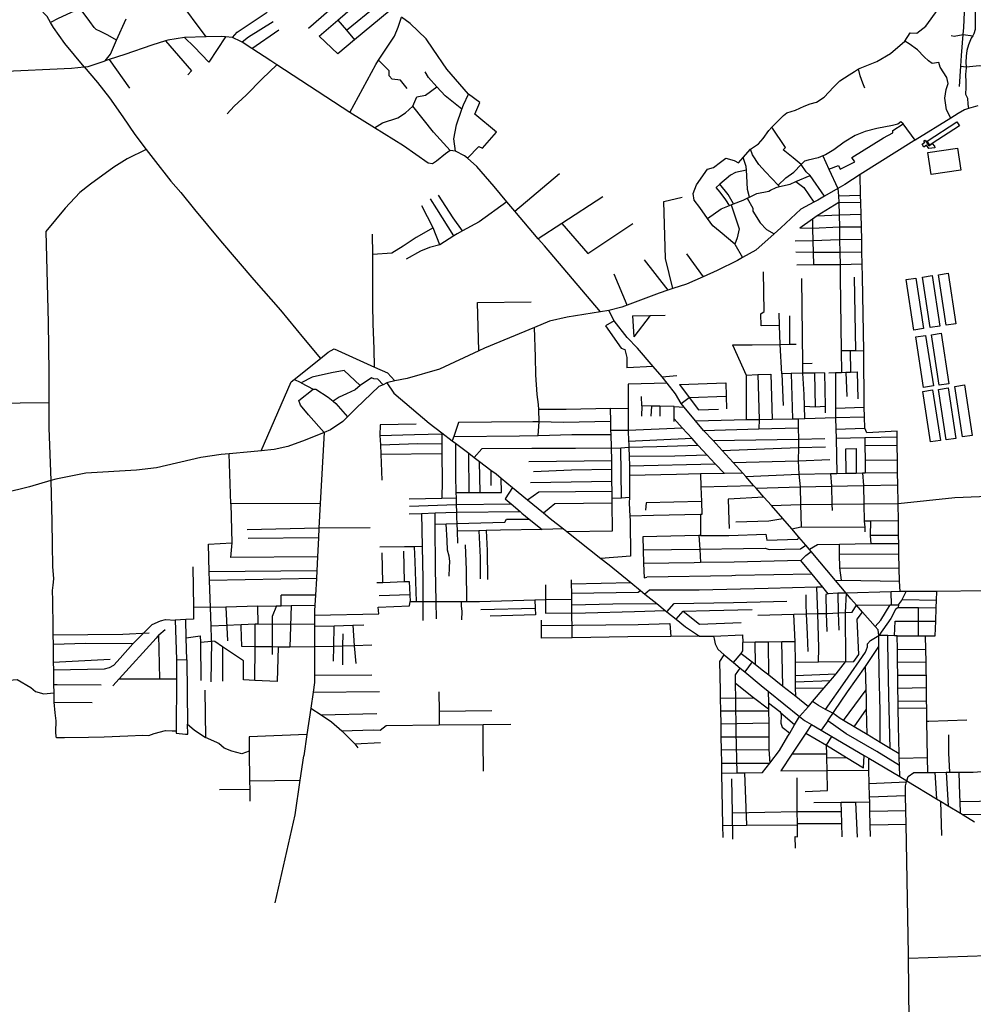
# Model space of a CAD drawing. Header units: millimetres. Extents: x 664923 to 767831, y 3118803 to 3207600.
# Tile 75 of 256: x 721449 to 723810, y 3140458 to 3142895. Entities that reach past the tile are written whole.
import ezdxf

# ---------------------------------------------------------------- set-up
doc = ezdxf.new("R2010")
doc.units = ezdxf.units.MM
for name, color, linetype in [('buildings', 5, 'Continuous'), ('roads_2', 2, 'Continuous'), ('roads_3', 3, 'Continuous')]:
    doc.layers.add(name, color=color, linetype=linetype)

msp = doc.modelspace()

# ---------------------------------------------------------------- linework, layer by layer
at = {"layer": 'buildings'}
for points in [[(723695.42, 3142594.57), (723769.2, 3142642.37), (723775.61, 3142632.58), (723708.37, 3142589.03), (723701.82, 3142584.78), (723695.42, 3142594.57)], [(723690.64, 3142597.36), (723699.69, 3142583.42), (723701.82, 3142584.78), (723708.37, 3142589.03), (723714.08, 3142582.48), (723714.38, 3142578.61), (723699.66, 3142576.74), (723694.18, 3142584.52), (723687.51, 3142580.08), (723682.85, 3142586.9), (723690.07, 3142591.85), (723687.65, 3142595.44), (723690.64, 3142597.36)], [(723697.49, 3142566.3), (723770.69, 3142577.06), (723778.76, 3142522.7), (723705.55, 3142511.95), (723697.49, 3142566.3)], [(723643.53, 3142251.88), (723667.6, 3142255.54), (723686.79, 3142130.57), (723662.71, 3142126.89), (723643.53, 3142251.88)], [(723683.7, 3142258.34), (723707.77, 3142262), (723726.97, 3142137.01), (723702.89, 3142133.35), (723683.7, 3142258.34)], [(723723.69, 3142263.98), (723747.76, 3142267.64), (723766.95, 3142142.66), (723742.87, 3142139), (723723.69, 3142263.98)], [(723667.69, 3142109.89), (723691.77, 3142113.55), (723710.96, 3141988.58), (723686.89, 3141984.92), (723667.69, 3142109.89)], [(723706.04, 3142115.51), (723730.12, 3142119.17), (723749.3, 3141994.18), (723725.23, 3141990.52), (723706.04, 3142115.51)], [(723723.64, 3141980.14), (723747.71, 3141983.81), (723766.9, 3141858.82), (723742.82, 3141855.16), (723723.64, 3141980.14)], [(723763.8, 3141987.59), (723787.87, 3141991.27), (723807.07, 3141866.28), (723782.99, 3141862.62), (723763.8, 3141987.59)], [(723684.97, 3141975.07), (723709.04, 3141978.73), (723728.24, 3141853.74), (723704.17, 3141850.08), (723684.97, 3141975.07)]]:
    msp.add_lwpolyline(points, close=True, dxfattribs=at)
at = {"layer": 'roads_2'}
for points in [[(721397.32, 3142767.06), (721577.32, 3142775.62), (721608.96, 3142778.93), (721618.58, 3142779.93), (721660.78, 3142793.25), (721673.59, 3142810.39), (721688.89, 3142844.64), (721712.68, 3142897.91)], [(722886.91, 3142172), (722748.06, 3142335.3), (722733.06, 3142352.99), (722675.23, 3142421.1), (722655.11, 3142444.81), (722623.39, 3142482.19), (722580.56, 3142531.88), (722557.72, 3142552.34), (722550.51, 3142558.8), (722527.77, 3142570.07), (722514.57, 3142571.24), (722503.57, 3142563.36), (722480.59, 3142544.97), (722471.17, 3142538.95), (722460.6, 3142540.15), (722399.56, 3142582.79), (722327.68, 3142627.63), (722266.78, 3142665.63), (722085.53, 3142783.49), (722070.48, 3142793.28), (722023.93, 3142823.88), (721999.72, 3142839.79), (721996.76, 3142841.73), (721975.69, 3142851.02), (721958.73, 3142853.01), (721949.07, 3142854.15), (721911.19, 3142853.02), (721857.24, 3142851.41), (721816, 3142844.79), (721810.03, 3142842.95), (721776.27, 3142832.54), (721709.16, 3142809.69), (721670.97, 3142796.71), (721660.78, 3142793.25)], [(723821.11, 3142682.37), (723798.25, 3142675.19), (723787.91, 3142671.93), (723772.47, 3142662.92), (723753.96, 3142651.53), (723665.85, 3142597.32), (723662.85, 3142595.48), (723530.1, 3142511.88), (723491.57, 3142487.63), (723474.15, 3142477.39), (723441.82, 3142458.41), (723424.96, 3142448.5), (723415.1, 3142443.3), (723383.2, 3142426.47), (723333.69, 3142380.31), (723316.61, 3142365.24), (723271.21, 3142325.19), (723238.57, 3142306.4), (723225.7, 3142299), (723175.79, 3142274.36), (723141.11, 3142259.09), (723099.48, 3142240.77), (723066.25, 3142229.77), (723053.38, 3142225.51), (723032.27, 3142218.53), (722952.64, 3142188.31), (722940.1, 3142183.56), (722907.95, 3142175.32), (722886.91, 3142172), (722804.2, 3142158.92), (722760.59, 3142148.84), (722723.19, 3142133.22), (722600.03, 3142081.79), (722585.98, 3142075.33), (722488.18, 3142030.38), (722408.15, 3142007.44), (722377.96, 3142001.08), (722360.89, 3141997.5), (722358.23, 3141996.25), (722348.59, 3141991.73), (722338.63, 3141987.06), (722282.32, 3141933.61), (722260.84, 3141912.18), (722249.07, 3141900.43), (722218.28, 3141879.82), (722202.52, 3141873.46), (722155.63, 3141854.56), (722113.14, 3141838.54), (722079.01, 3141831.16), (722046.87, 3141828.09), (722021.22, 3141825.65), (721967.34, 3141820.65), (721948.15, 3141818.87), (721897.56, 3141811.37), (721787.67, 3141786.2), (721738.61, 3141779.88), (721612.51, 3141772.5), (721538.44, 3141757.63), (721526.57, 3141754.18), (721473.35, 3141738.69), (721342.28, 3141706.56)], [(724046.18, 3141496.11), (723969.14, 3141484.95), (723837.33, 3141481.25), (723719.29, 3141479.91), (723643.91, 3141479.96), (723629.08, 3141479.96)], [(723651.46, 3140417.71), (723649.36, 3140571.61), (723649.23, 3140581.23), (723643.35, 3140903.45), (723642.71, 3140937.87), (723642.04, 3140974.67), (723641.6, 3140998.55), (723644.59, 3141008.18), (723645.47, 3141011.02), (723648.82, 3141021.81), (723662.58, 3141031.6), (723696.96, 3141031.81), (723714.26, 3141031.91), (723742.26, 3141032.08), (723751.84, 3141032.14), (723775, 3141032.28), (723809.74, 3141032.49), (723903.17, 3141039.43)]]:
    msp.add_lwpolyline(points, dxfattribs=at)
at = {"layer": 'roads_3'}
for points in [[(721608.96, 3142778.93), (721585.01, 3142807.67), (721560.68, 3142836.79), (721533.18, 3142876), (721525.73, 3142888.67), (721516.95, 3142903.59), (721496.16, 3142924.74), (721483.44, 3142946.05), (721520, 3142967.03), (721560.73, 3142992.31), (721603.6, 3143017.19), (721637.18, 3143038.53), (721657.09, 3143018.62), (721689.71, 3143046.28), (721731.9, 3143083.84), (721762.82, 3143111.46), (721790.06, 3143079.21)], [(723775.36, 3142729.73), (723779.05, 3142780.25), (723780.99, 3142806.92), (723785.03, 3142858.89), (723786.38, 3142876.22), (723788.75, 3142932.96), (723791.48, 3142970.54), (723793.45, 3143005.69), (723793.9, 3143013.97), (723779.41, 3143021.03)], [(722164.32, 3142874.91), (722233.61, 3142934.71), (722213.72, 3142957.84)], [(721911.19, 3142853.02), (721840.64, 3142947.87)], [(722363.54, 3142916.35), (722278.39, 3142845.89), (722236.65, 3142811.35), (722190.24, 3142854.43), (722236.95, 3142894.35), (722273.36, 3142925.48), (722303.65, 3142947.73)], [(722257.91, 3142869.84), (722333.5, 3142930.3)], [(721688.89, 3142844.64), (721667.49, 3142857), (721649.29, 3142866.52), (721638.68, 3142871.41), (721633.19, 3142876.38), (721622.7, 3142890.82), (721599.27, 3142922.95), (721575.14, 3142912.34), (721544.17, 3142898.31), (721525.73, 3142888.67)], [(721975.69, 3142851.02), (721987.34, 3142864.86), (722061.45, 3142914.27)], [(723228.19, 3142540.69), (723240.42, 3142554.67), (723258.17, 3142574.95), (723277.8, 3142587.84), (723289.72, 3142600.97), (723303.95, 3142621.02), (723311.29, 3142629.43), (723340.15, 3142658.62), (723348.54, 3142665.04), (723369.72, 3142671.09), (723391.24, 3142681.18), (723405.93, 3142687.31), (723421.67, 3142691.44), (723440.49, 3142703.91), (723463.85, 3142728.37), (723479.38, 3142743.8), (723502.41, 3142758.97), (723516.05, 3142766.89), (723525.65, 3142773.94), (723546.59, 3142782.41), (723571.14, 3142792.15), (723605.24, 3142811.49), (723640.21, 3142842.67), (723653.89, 3142862.62), (723670.24, 3142862.37), (723692.01, 3142879.32), (723722.75, 3142921.86)], [(723814.56, 3142919.12), (723814.66, 3142870.91), (723811.42, 3142860.56), (723808.26, 3142855.73), (723804.32, 3142849.72), (723797.94, 3142833.26), (723793.54, 3142819.46), (723792.19, 3142804.9), (723791.67, 3142789.56), (723792.36, 3142778.87), (723792.53, 3142776.26), (723790.41, 3142759.48), (723790.97, 3142741.13), (723791.43, 3142727.82), (723790.52, 3142710.85), (723795.18, 3142701.25), (723796.67, 3142686.35), (723798.25, 3142675.19)], [(722076.29, 3142890.54), (722015.56, 3142852.07), (721999.72, 3142839.79)], [(722236.95, 3142894.35), (722257.91, 3142869.84), (722278.39, 3142845.89)], [(722266.78, 3142665.63), (722330.78, 3142784.39), (722337.77, 3142795.12), (722376.77, 3142854.88), (722386.4, 3142876.75), (722394.62, 3142901.91)], [(722557.72, 3142552.34), (722585.75, 3142581.63), (722595.16, 3142577.57), (722629.31, 3142616.75), (722575.72, 3142661.74), (722588.64, 3142690.49), (722560.07, 3142711.13), (722506.37, 3142772.67), (722472.57, 3142822.87), (722455.67, 3142847.78), (722416.02, 3142885.77), (722394.62, 3142901.91)], [(722023.93, 3142823.88), (722090.27, 3142870.02)], [(723754.92, 3142856.05), (723762.45, 3142854.98), (723785.03, 3142858.89), (723808.26, 3142855.73)], [(721810.03, 3142842.95), (721874.36, 3142768.47), (721865.22, 3142758.71)], [(721958.73, 3142853.01), (721917.32, 3142790.01), (721881.48, 3142828.51), (721857.24, 3142851.41)], [(723753.96, 3142651.53), (723743.8, 3142672.38), (723739.38, 3142701.55), (723742.84, 3142722.81), (723747.64, 3142737.42), (723744.51, 3142752.5), (723728.21, 3142777.61), (723724.54, 3142789.45), (723708.15, 3142787.32), (723698.71, 3142793.59), (723688.58, 3142803.49), (723672.03, 3142820.53), (723650.85, 3142835.46), (723640.21, 3142842.67)], [(721670.97, 3142796.71), (721721.36, 3142726.07)], [(722408.31, 3142725.25), (722391.56, 3142746.04), (722371.45, 3142747.95), (722363.84, 3142756.09), (722364.16, 3142769.21), (722337.77, 3142795.12)], [(721608.96, 3142778.93), (721641.99, 3142740.06), (721671.59, 3142702.15), (721704.76, 3142655.02), (721734.03, 3142611.62), (721762.52, 3142574.15), (721779.33, 3142552.04), (721823.31, 3142495.4), (721848.03, 3142467.97), (721881.97, 3142425.5), (721946.31, 3142347.68), (722028.76, 3142250.99), (722094.44, 3142176.33), (722151.62, 3142107.18), (722193.72, 3142056.75)], [(722085.53, 3142783.49), (722049.2, 3142748.67), (722009.5, 3142708.96), (721979.81, 3142681.31), (721962.5, 3142662.35)], [(722543.97, 3142674.33), (722502.73, 3142706.78), (722482.01, 3142729.56), (722461.14, 3142752.5), (722453.12, 3142766.61)], [(723541.16, 3142726.21), (723536.47, 3142738.43), (723529.64, 3142756.26), (723525.65, 3142773.94)], [(723779.05, 3142780.25), (723792.36, 3142778.87), (723824.86, 3142782.33), (723858.42, 3142777.71), (723870.83, 3142776.14), (723889.91, 3142768.22)], [(722422.62, 3142681.01), (722431.94, 3142704.3), (722453.93, 3142708.7), (722482.01, 3142729.56)], [(722527.77, 3142570.07), (722523.79, 3142600.61), (722530.64, 3142635.44), (722543.97, 3142674.33), (722547.55, 3142684.79), (722560.07, 3142711.13)], [(722327.68, 3142627.63), (722347.66, 3142640.5), (722385.58, 3142652.35), (722404.57, 3142664.69), (722422.62, 3142681.01)], [(722514.57, 3142571.24), (722473.73, 3142616.91), (722422.62, 3142681.01)], [(723630.17, 3142642.35), (723623.37, 3142636.97), (723609.44, 3142633.89), (723571.25, 3142626.1), (723542.39, 3142618.49), (723517.63, 3142608.75), (723489.96, 3142592.08), (723464.35, 3142573.23), (723443.9, 3142560.74), (723436.99, 3142558.12), (723425.38, 3142553.73), (723401.14, 3142547.82), (723392.27, 3142545.23), (723383.83, 3142536.94)], [(723451.95, 3142525.61), (723475.84, 3142534.3), (723480.66, 3142525.72), (723516.62, 3142543.96), (723509.54, 3142554.31), (723587.7, 3142603.21), (723611, 3142615.56), (723610.28, 3142621.19), (723636.34, 3142637.63)], [(723665.85, 3142597.32), (723636.34, 3142637.63), (723630.17, 3142642.35)], [(723441.82, 3142458.41), (723405.84, 3142509.55), (723396.34, 3142518.65), (723383.83, 3142536.94), (723364.05, 3142553.15), (723339.54, 3142573.07), (723345.09, 3142579.42), (723311.29, 3142629.43)], [(721762.52, 3142574.15), (721715.15, 3142551.23), (721682.5, 3142530.29), (721624.42, 3142487.96), (721597.76, 3142467.73), (721561.85, 3142428.81), (721513.67, 3142371.13), (721519.52, 3142146.15), (721521.25, 3142021.87), (721521.35, 3141946.47), (721521.42, 3141885.01), (721526.57, 3141754.18), (721528.63, 3141653.18), (721529.71, 3141595.83), (721530.13, 3141541.75), (721532.8, 3141511.02), (721531.28, 3141495.75), (721529.73, 3141482.27), (721530.5, 3141457.48), (721531.17, 3141389.86)], [(723329.99, 3142482.28), (723326.41, 3142486.03), (723295.42, 3142518.38), (723278.65, 3142536.62), (723263.39, 3142560.75), (723258.17, 3142574.95)], [(723151.69, 3142403.45), (723133.12, 3142430.54), (723118.98, 3142448.84), (723116.44, 3142465.54), (723124.76, 3142486.68), (723152.01, 3142525.54), (723166.95, 3142529.64), (723183.93, 3142543.08), (723197.14, 3142552.82), (723217.94, 3142546.75), (723228.19, 3142540.69)], [(723255.93, 3142456.38), (723250.61, 3142475.16), (723249.36, 3142509.24), (723248.16, 3142522.57), (723247.3, 3142532.19), (723240.42, 3142554.67)], [(723436.99, 3142558.12), (723451.95, 3142525.61), (723474.15, 3142477.39)], [(723248.16, 3142522.57), (723220.81, 3142517.17), (723208.97, 3142510.28), (723182.41, 3142488.39), (723173.24, 3142479.95)], [(723326.41, 3142486.03), (723345.39, 3142503.99), (723365.2, 3142518.28), (723383.83, 3142536.94)], [(722675.23, 3142421.1), (722785.27, 3142514.57)], [(723151.69, 3142403.45), (723185.92, 3142427.3), (723205.91, 3142435.31), (723210.78, 3142437.26), (723216.46, 3142439.53), (723239.87, 3142448.9), (723249.84, 3142453.55), (723255.93, 3142456.38), (723274.25, 3142464.9), (723303.95, 3142470.7), (723307.97, 3142473), (723321.42, 3142480.31), (723329.99, 3142482.28), (723356.76, 3142488.44), (723370.78, 3142494.47), (723405.84, 3142509.55)], [(723370.78, 3142494.47), (723390.06, 3142479.73), (723415.1, 3142443.3)], [(723629.08, 3141479.96), (723627.23, 3141505), (723626.59, 3141537.76), (723625.89, 3141573.28), (723625.41, 3141597.76), (723624.99, 3141618.79), (723624.3, 3141654.32), (723623.45, 3141697.55), (723622.83, 3141743.63), (723622.42, 3141774.33), (723621.99, 3141806.06), (723621.51, 3141841.23), (723621.23, 3141862.28), (723621.04, 3141876.55), (723546.08, 3141872.2), (723541.68, 3141884.2), (723540.35, 3141912.46), (723539.96, 3141936.18), (723538.62, 3142075.75), (723535.72, 3142258.43), (723534.95, 3142290.19), (723534.24, 3142319.94), (723533.49, 3142351.43), (723532.76, 3142381.87), (723531.99, 3142413.98), (723531.32, 3142442.3), (723530.87, 3142460.92), (723530.1, 3142511.88)], [(723205.91, 3142435.31), (723197.14, 3142449.34), (723183, 3142468.44), (723173.24, 3142479.95)], [(723216.46, 3142439.53), (723203.3, 3142462.75), (723182.41, 3142488.39)], [(723474.15, 3142477.39), (723476.48, 3142459.74), (723477.1, 3142442.79), (723477.68, 3142412.14), (723478.26, 3142381.38), (723478.84, 3142350.52), (723479.45, 3142319.3), (723480.04, 3142288.76), (723480.65, 3142257), (723482.97, 3142076.66), (723483.66, 3142022.29)], [(722655.11, 3142444.81), (722586.67, 3142394.89), (722545.69, 3142372.41), (722532.33, 3142365.07), (722524.08, 3142359.95), (722489.4, 3142338.43), (722463.69, 3142331.19), (722440.97, 3142322.08), (722405.5, 3142302.61)], [(722524.08, 3142359.95), (722481.85, 3142426.97), (722466.04, 3142451.53)], [(722545.69, 3142372.41), (722522.59, 3142404.99), (722485.72, 3142461.18)], [(722893.06, 3142457.25), (722790.97, 3142390.73), (722733.06, 3142352.99)], [(723066.25, 3142229.77), (723047.93, 3142303.83), (723044.11, 3142445.29), (723089.53, 3142456.06)], [(723249.84, 3142453.55), (723263.95, 3142428.84), (723264.38, 3142421.7), (723282.28, 3142392.65), (723297.94, 3142376.12), (723316.61, 3142365.24)], [(723531.32, 3142442.3), (723477.1, 3142442.79), (723423.24, 3142409.49), (723411.52, 3142401.59), (723380.4, 3142379.25)], [(723476.48, 3142459.74), (723530.87, 3142460.92)], [(722489.4, 3142338.43), (722473.1, 3142379.8), (722444.68, 3142434.95)], [(723210.78, 3142437.26), (723229.86, 3142377.49), (723225.62, 3142355.01), (723219.42, 3142339.56), (723238.57, 3142306.4)], [(723219.42, 3142339.56), (723183.14, 3142369.95), (723165.42, 3142384.95), (723151.69, 3142403.45)], [(723411.52, 3142401.59), (723412.11, 3142378.78), (723412.9, 3142348.19), (723413.66, 3142318.81), (723414.43, 3142288.86)], [(723423.24, 3142409.49), (723477.68, 3142412.14), (723531.99, 3142413.98)], [(722473.1, 3142379.8), (722430.81, 3142356.25), (722398.1, 3142334.97), (722370.44, 3142317.68), (722323.3, 3142314.1)], [(722790.97, 3142390.73), (722855.27, 3142316.72), (722966.88, 3142390.73)], [(723532.76, 3142381.87), (723478.26, 3142381.38), (723412.11, 3142378.78), (723380.4, 3142379.25)], [(722323.6, 3142287.65), (722323.3, 3142314.1), (722322.75, 3142364.44)], [(723533.49, 3142351.43), (723478.84, 3142350.52), (723412.9, 3142348.19), (723368.63, 3142347.15)], [(722995.15, 3142300.82), (723053.38, 3142225.51)], [(723099.79, 3142316.11), (723141.11, 3142259.09)], [(723534.24, 3142319.94), (723479.45, 3142319.3), (723413.66, 3142318.81), (723370.45, 3142319.88)], [(722327.85, 3142035.44), (722326.59, 3142080.61), (722324.22, 3142142.43), (722323.04, 3142189.62), (722323.6, 3142287.65)], [(723534.95, 3142290.19), (723480.04, 3142288.76), (723414.43, 3142288.86), (723372.63, 3142287.68)], [(722952.64, 3142188.31), (722920.38, 3142265.74)], [(723330.02, 3142138.42), (723328.09, 3142138.34), (723284.48, 3142137.62), (723283.6, 3142166.92), (723292.48, 3142173.2), (723290.26, 3142271.24)], [(723393.14, 3141907.89), (723392.29, 3141938.82), (723391.5, 3141967.59), (723388.1, 3142019.91), (723387.64, 3142044.2), (723385.21, 3142254.52)], [(723515.23, 3142257.9), (723518.31, 3142076.08)], [(722585.98, 3142075.33), (722582.34, 3142195.25), (722715.12, 3142196.92)], [(723579.59, 3141105.7), (723578.94, 3141184.06), (723577.1, 3141281.45), (723576.13, 3141343.88), (723575.7, 3141371.09), (723574, 3141384.86), (723566.69, 3141393.24), (723535.86, 3141428.56), (723520.45, 3141446.21), (723507.04, 3141461.57), (723494.85, 3141475.99), (723468.66, 3141507.03), (723408.13, 3141578.73), (723404.07, 3141583.55), (723395.16, 3141594.1), (723378.07, 3141614.34), (723360.67, 3141634.96), (723338.36, 3141660.26), (723309.89, 3141692.52), (723291.6, 3141713.26), (723272.26, 3141735.19), (723266.09, 3141742.2), (723246.33, 3141764.58), (723239.41, 3141772.43), (723215.52, 3141799.51), (723188.54, 3141828.57), (723165.67, 3141853.19), (723142.01, 3141878.66), (723122.04, 3141902.05), (723094.16, 3141936.2), (723086.98, 3141944.99), (723072.78, 3141969.13), (723051.88, 3141995.41), (723039.35, 3142011.16), (723017.44, 3142036.64), (722978.61, 3142081.83), (722953.05, 3142108.61), (722921.13, 3142150.15), (722907.95, 3142175.32)], [(722921.13, 3142150.15), (722899.01, 3142137.72), (722938.52, 3142082.53), (722947.17, 3142078.79), (722952.2, 3142059.37), (722952.42, 3142033.22)], [(722966.01, 3142162.36), (723009.82, 3142163.23), (723047.45, 3142163.6)], [(722966.01, 3142162.36), (722969.81, 3142109.95)], [(723009.82, 3142163.23), (722969.81, 3142109.95)], [(723441.48, 3142020.97), (723416.48, 3142020.62), (723388.1, 3142019.91), (723358.75, 3142019.1), (723336.2, 3142018.49), (723331.39, 3142091.29), (723330.02, 3142138.42), (723329.16, 3142168.64)], [(723355.42, 3142091.76), (723355.31, 3142162.26)], [(722732.55, 3141866.38), (722734.91, 3141899.46), (722734.02, 3141930.19), (722733.66, 3141942.9), (722730.21, 3141967.81), (722726.74, 3142016.45), (722726.33, 3142060.48), (722723.19, 3142133.22)], [(722046.87, 3141828.09), (722120.82, 3141998.96), (722128.24, 3142004.83), (722193.72, 3142056.75), (722213.06, 3142072.08), (722227.7, 3142080.2), (722327.85, 3142035.44), (722359.92, 3142021.1), (722377.96, 3142001.08)], [(723213.94, 3142090.54), (723262.34, 3142090.73), (723331.39, 3142091.29), (723355.42, 3142091.76), (723371.11, 3142092.06)], [(723213.94, 3142090.54), (723247.23, 3142015.26), (723276.64, 3142017.12), (723308.75, 3142017.85)], [(723482.97, 3142076.66), (723504.63, 3142076.3), (723518.31, 3142076.08), (723538.62, 3142075.75)], [(723504.63, 3142076.3), (723506.19, 3142023.13)], [(723017.44, 3142036.64), (722952.42, 3142033.22)], [(723387.64, 3142044.2), (723410.87, 3142045.37)], [(722348.59, 3141991.73), (722335.61, 3142005.34), (722326.15, 3142006.24), (722320.45, 3142008.55), (722291.67, 3141989.49), (722252.38, 3142026.86), (722221.2, 3142021.17), (722172.85, 3142010.33), (722145.86, 3141996.4), (722128.24, 3142004.83)], [(723039.35, 3142011.16), (723075.87, 3142014.23)], [(723247.23, 3142015.26), (723247.86, 3141905.27)], [(723276.64, 3142017.12), (723279.73, 3141905.79), (723278.6, 3141882.29)], [(723308.75, 3142017.85), (723311.59, 3141906.29)], [(723336.2, 3142018.49), (723339.15, 3141940.15)], [(723358.75, 3142019.1), (723362.34, 3141907.09)], [(723416.48, 3142020.62), (723418.06, 3141936.86)], [(723441.48, 3142020.97), (723443.05, 3141938.31), (723443.36, 3141921.73)], [(723452.05, 3142021.11), (723468.46, 3142021.72), (723483.66, 3142022.29), (723494.45, 3142022.69), (723506.19, 3142023.13), (723522.35, 3142023.73), (723523.62, 3141956.42)], [(723468.46, 3142021.72), (723468.92, 3141933.79), (723469.04, 3141910.43)], [(723494.45, 3142022.69), (723496.54, 3141962.25)], [(722202.52, 3141873.46), (722163.74, 3141917.48), (722144.41, 3141941), (722140.42, 3141952.46), (722175.78, 3141980.78), (722181.98, 3141980.62), (722212.56, 3141961.07), (722225.32, 3141950.83), (722232.06, 3141945.42), (722260.84, 3141912.18)], [(722145.86, 3141996.4), (722175.78, 3141980.78)], [(722291.67, 3141989.49), (722279.87, 3141979.3), (722258.48, 3141968.84), (722240.15, 3141960.98), (722225.32, 3141950.83)], [(722358.23, 3141996.25), (722375.76, 3141970.86), (722462.67, 3141896.3), (722493.88, 3141872.63), (722520.15, 3141852.7), (722527.73, 3141846.96), (722560.76, 3141821.92), (722574.49, 3141811.5), (722587.55, 3141801.59), (722615.66, 3141780.27), (722628.28, 3141770.7), (722641.11, 3141760.16), (722669.19, 3141737.1), (722706.45, 3141706.48), (722745.85, 3141674.12), (722762.46, 3141660.47), (722795.13, 3141634.69), (722803.53, 3141628.05), (722888.18, 3141561.23), (722908.16, 3141545.47), (722962.22, 3141501.72), (722985.85, 3141482.6), (722997.09, 3141473.5), (723026.38, 3141449.79), (723047.26, 3141432.89), (723051.37, 3141429.56), (723074.32, 3141410.98), (723097.51, 3141392.22), (723131.79, 3141369.39), (723166.81, 3141369.28), (723168.48, 3141362.77), (723170.84, 3141350.5), (723177.09, 3141336.57), (723193.03, 3141323.31), (723216.24, 3141304.03), (723232.86, 3141290.21), (723244.08, 3141280.88), (723284.43, 3141247.33), (723302.03, 3141233.19), (723379.97, 3141170.5), (723392.21, 3141160.67), (723409.01, 3141150.74), (723433.03, 3141136.55), (723459.35, 3141120.99), (723539.86, 3141073.42), (723550.85, 3141066.92), (723627.96, 3141021.36), (723645.47, 3141011.02), (723718.75, 3140966.56), (723728.89, 3140960.41), (723747.73, 3140948.98), (723778.04, 3140930.6), (723784.69, 3140926.57), (723812.77, 3140909.54)], [(723051.88, 3141995.41), (722955.19, 3141993.04), (722955.23, 3141933.5), (722955.25, 3141899.63), (722955.81, 3141879.33), (722956.56, 3141851.37), (722956.7, 3141846.25), (722957.01, 3141836.58), (722957.72, 3141814.22), (722958.46, 3141790.46), (722958.95, 3141774.87), (722958.89, 3141767.28), (722958.42, 3141712.94), (722958.3, 3141698.06), (722959.58, 3141666.01), (722960.01, 3141655.35), (722961.62, 3141567.43), (722888.18, 3141561.23)], [(723082.43, 3141992.36), (723197.6, 3141996.48)], [(723082.43, 3141992.36), (723106.58, 3141960.46), (723129.95, 3141929.61), (723179.46, 3141930.79)], [(723197.6, 3141996.48), (723198.21, 3141963.34), (723198.8, 3141932.13)], [(723069.09, 3141937.86), (723034.17, 3141938.54), (723012.84, 3141938.93), (722989.55, 3141939.38), (722988.41, 3141962.39)], [(723086.98, 3141944.99), (723106.58, 3141960.46), (723198.21, 3141963.34)], [(721521.35, 3141946.47), (721306.95, 3141944.22)], [(722911.35, 3141933.13), (722802.01, 3141930.22), (722734.02, 3141930.19)], [(722803.53, 3141628.05), (722917.07, 3141630.03), (722915.77, 3141699.03), (722915.65, 3141710.91), (722915.47, 3141727.91), (722915.22, 3141752.04), (722914.89, 3141782.97), (722914.71, 3141800.21), (722914.62, 3141804.15), (722912.99, 3141868.37), (722912.72, 3141879.36), (722912.18, 3141900.55), (722911.35, 3141933.13), (722955.23, 3141933.5)], [(722989.55, 3141939.38), (722988.6, 3141913.99)], [(723012.84, 3141938.93), (723011.86, 3141913.95)], [(723034.17, 3141938.54), (723033.92, 3141913.64)], [(723069.07, 3141900.66), (723069.07, 3141907.31), (723069.09, 3141937.86)], [(723069.09, 3141937.86), (723094.16, 3141936.2)], [(723392.29, 3141938.82), (723418.06, 3141936.86), (723443.05, 3141938.31)], [(723468.92, 3141933.79), (723539.96, 3141936.18)], [(723193.64, 3141771.89), (723171.17, 3141795.76), (723160.2, 3141807.4), (723151.39, 3141817.05), (723129.09, 3141841.49), (723124.12, 3141846.94), (723113.87, 3141858.18), (723089.34, 3141885.09), (723069.07, 3141907.31)], [(723122.04, 3141902.05), (723217.46, 3141904.79), (723247.86, 3141905.27), (723279.73, 3141905.79), (723311.59, 3141906.29), (723362.34, 3141907.09), (723376.17, 3141907.32), (723393.14, 3141907.89), (723469.04, 3141910.43), (723540.35, 3141912.46)], [(723376.17, 3141907.32), (723375.9, 3141884.89), (723377.12, 3141856.97), (723377.16, 3141835.93), (723376.05, 3141803.48), (723377.72, 3141770.08), (723381.09, 3141739.05), (723382.27, 3141694.87), (723383.98, 3141639.65)], [(723469.04, 3141910.43), (723469.59, 3141881.48), (723470.01, 3141859.07), (723471.66, 3141771.97)], [(722430.62, 3141894.08), (722341.69, 3141891.98), (722340.97, 3141866.17), (722342.19, 3141842.86), (722343.08, 3141819.53), (722345.55, 3141755.26)], [(722912.18, 3141900.55), (722794.95, 3141897.9), (722734.91, 3141899.46), (722719.58, 3141899.86), (722617.43, 3141898.79), (722535.29, 3141898.08), (722523.76, 3141863.53), (722520.15, 3141852.7)], [(722912.72, 3141879.36), (722955.81, 3141879.33), (723089.34, 3141885.09)], [(723142.01, 3141878.66), (723278.6, 3141882.29), (723375.9, 3141884.89)], [(723469.59, 3141881.48), (723541.68, 3141884.2)], [(722202.52, 3141873.46), (722193.19, 3141697.99), (722189.99, 3141636.23), (722188.78, 3141612.96), (722186.31, 3141565.42), (722184.53, 3141531.19), (722183.54, 3141512.08), (722181.39, 3141470.73), (722180.11, 3141446.01), (722179.37, 3141431.68), (722179.34, 3141421.41), (722179.27, 3141398.45), (722179.27, 3141393.72), (722179.13, 3141342.32), (722178.95, 3141272.64), (722178.89, 3141254.03), (722175.39, 3141230.31), (722169.51, 3141190.52), (722159.91, 3141125.66), (722152.15, 3141073.21)], [(722340.97, 3141866.17), (722426.92, 3141868.21), (722493.9, 3141869.8)], [(722493.88, 3141872.63), (722493.9, 3141869.8), (722494.12, 3141845.72), (722494.33, 3141821.56), (722494.96, 3141752.67), (722493.94, 3141711.03)], [(722523.76, 3141863.53), (722686.17, 3141865.36), (722732.55, 3141866.38), (722815.95, 3141868.23), (722912.99, 3141868.37)], [(723113.87, 3141858.18), (722956.56, 3141851.37)], [(723165.67, 3141853.19), (723377.12, 3141856.97), (723442.28, 3141858.89)], [(723470.01, 3141859.07), (723541.42, 3141860.9), (723621.23, 3141862.28)], [(723541.42, 3141860.9), (723541.62, 3141842.15), (723542.03, 3141805.25), (723542.38, 3141773.4)], [(722342.19, 3141842.86), (722434.93, 3141845.88), (722494.12, 3141845.72)], [(722527.73, 3141846.96), (722527.63, 3141766.18), (722528.88, 3141724.9), (722529.29, 3141711.7), (722529.8, 3141694.84), (722530.39, 3141675.81), (722530.77, 3141663.23), (722531.2, 3141648.28), (722531.74, 3141629.27), (722532.57, 3141599.78)], [(723129.09, 3141841.49), (723026.38, 3141838.32), (722957.01, 3141836.58), (722937.05, 3141834.94), (722824.68, 3141834.09), (722716.98, 3141834.18), (722593.13, 3141832.68), (722574.49, 3141811.5)], [(722938.92, 3141712.02), (722937.05, 3141834.94)], [(723188.54, 3141828.57), (723377.16, 3141835.93), (723443.72, 3141837.53)], [(723494.89, 3141772.45), (723494.44, 3141832.97), (723519.73, 3141833.8), (723519.84, 3141772.95)], [(723541.62, 3141842.15), (723621.51, 3141841.23)], [(721972.06, 3141696.88), (721967.34, 3141820.65)], [(722343.08, 3141819.53), (722494.33, 3141821.56)], [(722561.58, 3141724.79), (722560.76, 3141821.92)], [(723151.39, 3141817.05), (723070.84, 3141815.09), (722957.72, 3141814.22)], [(722588.85, 3141724.69), (722587.55, 3141801.59)], [(722709.39, 3141801.53), (722914.62, 3141804.15)], [(722958.46, 3141790.46), (723171.17, 3141795.76)], [(723215.52, 3141799.51), (723376.05, 3141803.48), (723454.71, 3141806.34)], [(723542.03, 3141805.25), (723621.99, 3141806.06)], [(722528.88, 3141724.9), (722561.58, 3141724.79), (722588.85, 3141724.69), (722642.06, 3141724.5), (722641.11, 3141760.16)], [(722615.66, 3141780.27), (722615.34, 3141741.78)], [(722720.93, 3141776.75), (722814.92, 3141780.65), (722914.89, 3141782.97)], [(723134.35, 3141771.2), (723074.69, 3141769), (722958.89, 3141767.28)], [(723239.41, 3141772.43), (723193.64, 3141771.89), (723134.35, 3141771.2), (723135.56, 3141738.51), (723136.86, 3141702.9), (723138.07, 3141670.06), (723134.46, 3141670.29), (723134.83, 3141618.19), (723130.62, 3141618.41), (723132.76, 3141584.93), (723134.9, 3141551.19)], [(723246.33, 3141764.58), (723377.72, 3141770.08), (723456.41, 3141771.67), (723471.66, 3141771.97), (723494.89, 3141772.45), (723519.84, 3141772.95), (723535.72, 3141773.26), (723542.38, 3141773.4), (723622.42, 3141774.33)], [(723456.41, 3141771.67), (723458.73, 3141740.74), (723459.22, 3141695.95), (723460.57, 3141680.54)], [(723535.72, 3141773.26), (723538.03, 3141742.13), (723538.9, 3141696.72), (723539.79, 3141653.75), (723541.46, 3141638.94), (723541.43, 3141627.3)], [(723623.45, 3141697.55), (723764.06, 3141712.53), (723886.56, 3141717.4), (723980.87, 3141724.28), (724042.8, 3141734.05), (724073.86, 3141738.95), (724128.23, 3141747.52), (724181.24, 3141755.88), (724198.36, 3141758.59), (724268.8, 3141769.7), (724293.48, 3141773.82), (724309.74, 3141772.79)], [(722669.19, 3141737.1), (722651.29, 3141709.01), (722665.65, 3141696.71), (722688.05, 3141677.5), (722692.4, 3141673.78), (722710.72, 3141659.1), (722742.96, 3141633.24)], [(722915.22, 3141752.04), (722713.36, 3141749.08)], [(723135.56, 3141738.51), (723266.09, 3141742.2)], [(723272.26, 3141735.19), (723381.09, 3141739.05), (723458.73, 3141740.74), (723538.03, 3141742.13), (723622.83, 3141743.63)], [(722413.01, 3141708.91), (722493.94, 3141711.03), (722529.29, 3141711.7)], [(722706.45, 3141706.48), (722734.64, 3141726.62), (722915.47, 3141727.91)], [(722915.65, 3141710.91), (722938.92, 3141712.02), (722958.42, 3141712.94)], [(723291.6, 3141713.26), (723202.6, 3141708.64), (723204.5, 3141656.58), (723205.19, 3141635.63)], [(722193.19, 3141697.99), (721972.06, 3141696.88), (721974.3, 3141599.88)], [(722413.94, 3141690.95), (722529.8, 3141694.84), (722665.65, 3141696.71)], [(722745.85, 3141674.12), (722773.93, 3141697.3), (722915.77, 3141699.03)], [(723136.86, 3141702.9), (722999.81, 3141699.41), (722998.02, 3141681.16)], [(723309.89, 3141692.52), (723382.27, 3141694.87), (723459.22, 3141695.95), (723538.9, 3141696.72), (723623.45, 3141697.55)], [(722412.96, 3141671.94), (722444.16, 3141673.26), (722477.34, 3141674.24), (722530.39, 3141675.81), (722688.05, 3141677.5)], [(722444.16, 3141673.26), (722445.73, 3141590.94), (722447.23, 3141511.35), (722447.48, 3141407.6)], [(722480.6, 3141412.04), (722479.78, 3141455.22), (722478.26, 3141536.07), (722477.53, 3141646.17), (722477.34, 3141674.24)], [(723134.46, 3141670.29), (723018.28, 3141668), (722959.58, 3141666.01)], [(722477.53, 3141646.17), (722505.08, 3141647.26), (722531.2, 3141648.28), (722650.25, 3141651.39), (722653.93, 3141659.09), (722710.72, 3141659.1)], [(722512.66, 3141517.66), (722513.55, 3141538.85), (722514.1, 3141554.96), (722512.58, 3141567.21), (722508.04, 3141582.37), (722507.59, 3141606.07), (722505.08, 3141647.26)], [(723222.33, 3141652.43), (723303.56, 3141654.56), (723338.36, 3141660.26)], [(723360.67, 3141634.96), (723383.98, 3141639.65), (723541.46, 3141638.94)], [(723624.3, 3141654.32), (723555.38, 3141653.99), (723539.79, 3141653.75)], [(723555.38, 3141653.99), (723554.34, 3141618.14), (723555.77, 3141597.47)], [(722317.12, 3141637.43), (722189.99, 3141636.23), (722012.37, 3141632.45)], [(722795.13, 3141634.69), (722742.96, 3141633.24), (722639.55, 3141631.29), (722604.12, 3141630.62), (722585.4, 3141630.27), (722531.74, 3141629.27)], [(722585.4, 3141630.27), (722589.21, 3141563.62), (722589.35, 3141510.68)], [(722604.12, 3141630.62), (722606.33, 3141580.88), (722606.82, 3141509.75)], [(723130.62, 3141618.41), (722992.07, 3141615.48), (722992.75, 3141582.82), (722993.45, 3141549.07), (722994.84, 3141513.9), (723001.48, 3141514.85)], [(723134.83, 3141618.19), (723204.78, 3141618.36), (723296.24, 3141621.78), (723298.64, 3141607.01), (723375.23, 3141609.31), (723378.07, 3141614.34)], [(723624.99, 3141618.79), (723554.34, 3141618.14)], [(722320.66, 3141346.64), (722277.2, 3141345.32), (722248.98, 3141344.45), (722226.9, 3141343.78), (722179.13, 3141342.32), (722118.01, 3141342.29), (722089.29, 3141342.28), (722086.55, 3141256.82), (722031.04, 3141259.58), (722003.49, 3141260.96), (722002.99, 3141307.83), (721951.34, 3141343.05), (721932.61, 3141355.61), (721923.74, 3141356.79), (721923.95, 3141361.75), (721922.89, 3141394.46), (721921.43, 3141440), (721919.25, 3141507.23), (721918.59, 3141528.1), (721916.36, 3141596.89), (721974.3, 3141599.88), (721971, 3141564.09)], [(722188.78, 3141612.96), (722014.45, 3141611.07)], [(722445.73, 3141590.94), (722426.12, 3141590.69), (722413.78, 3141590.52), (722401.87, 3141590.38), (722340.58, 3141589.6)], [(722431.23, 3141454.95), (722428.52, 3141553.98), (722426.12, 3141590.69)], [(722555.85, 3141455.16), (722555.26, 3141533.29), (722552.82, 3141595.49)], [(722992.75, 3141582.82), (723132.76, 3141584.93), (723241.09, 3141586.36), (723294.35, 3141587.37), (723304.36, 3141583.67), (723381.99, 3141585.14), (723395.16, 3141594.1)], [(723625.41, 3141597.76), (723555.77, 3141597.47), (723478.46, 3141596.01), (723424.03, 3141594.98), (723404.07, 3141583.55)], [(723483.24, 3141507.65), (723479.26, 3141538.43), (723478.79, 3141572.57), (723478.46, 3141596.01)], [(722186.31, 3141565.42), (721971, 3141564.09)], [(722347.77, 3141502.3), (722346.8, 3141575.74)], [(722401.41, 3141504.16), (722400.36, 3141579.71)], [(723383.24, 3141556.88), (723395.24, 3141568.62), (723408.13, 3141578.73)], [(723478.79, 3141572.57), (723625.89, 3141573.28)], [(721877.45, 3141541.07), (721879.24, 3141440.82), (721879.78, 3141410.96), (721860.82, 3141410.06), (721834.31, 3141408.78), (721837.57, 3141311.06), (721863.07, 3141310.87), (721861.51, 3141365.19), (721895.96, 3141369.86), (721896.52, 3141354.04), (721923.74, 3141356.79)], [(723494.85, 3141475.99), (723474.29, 3141475.2), (723450.36, 3141474.3), (723437.24, 3141490.43), (723410.79, 3141522.98), (723383.24, 3141556.88), (723218.16, 3141552.06), (723134.9, 3141551.19), (723118.99, 3141551.03), (722993.45, 3141549.07)], [(722184.53, 3141531.19), (721918.59, 3141528.1)], [(723410.79, 3141522.98), (723220.79, 3141519.01), (723212.11, 3141518.83), (723001.48, 3141514.85)], [(723479.26, 3141538.43), (723626.59, 3141537.76)], [(722183.54, 3141512.08), (721919.25, 3141507.23)], [(722333.29, 3141501.8), (722347.77, 3141502.3), (722401.41, 3141504.16), (722413.7, 3141504.58), (722415.11, 3141471.62), (722415.84, 3141454.86)], [(722750.53, 3141496.12), (722750.55, 3141460.01), (722750.58, 3141425.81), (722849.74, 3141426.84), (722971.44, 3141429.98), (723047.26, 3141432.89)], [(722816.85, 3141365.16), (722816.04, 3141446.78), (722815.9, 3141460.73), (722815.75, 3141475.56), (722815.52, 3141498.86), (722815.42, 3141508.77)], [(722815.52, 3141498.86), (722962.22, 3141501.72)], [(723468.66, 3141507.03), (723483.24, 3141507.65), (723627.23, 3141505)], [(722096.06, 3141444.59), (722096.49, 3141470.72)], [(722181.39, 3141470.73), (722096.49, 3141470.72)], [(722415.11, 3141471.62), (722339.43, 3141469.31)], [(722815.75, 3141475.56), (722980.34, 3141477.83), (722985.85, 3141482.6)], [(723437.24, 3141490.43), (723422.1, 3141490.07), (723301.97, 3141487.15), (723130.93, 3141482.64), (723008.1, 3141483.23), (722997.09, 3141473.5)], [(723276.08, 3141421.44), (723365.74, 3141423.57), (723396.72, 3141424.31), (723424.79, 3141424.98), (723445.22, 3141425.47), (723448.84, 3141425.55), (723475.48, 3141426.99), (723492.65, 3141427.91), (723509.65, 3141428.82), (723520.45, 3141446.21), (723603.69, 3141446.81), (723607.6, 3141446.84), (723624.41, 3141446.97), (723632.04, 3141456.67), (723633.75, 3141460.03), (723643.91, 3141479.96)], [(723629.08, 3141479.96), (723606.38, 3141479.29), (723494.85, 3141475.99), (723492.65, 3141427.91), (723493.51, 3141305.5), (723426.59, 3141304.8), (723369.33, 3141304.21)], [(723401.19, 3141331.06), (723399.78, 3141374.15), (723396.72, 3141424.31), (723396.29, 3141447.15), (723396.13, 3141471.41)], [(723426.59, 3141304.8), (723427.23, 3141340.29), (723424.79, 3141424.98), (723422.1, 3141490.07)], [(723450.36, 3141474.3), (723444.57, 3141472.16), (723445.22, 3141425.47), (723447.32, 3141381.03)], [(723474.29, 3141475.2), (723475.48, 3141426.99), (723476.61, 3141383.72)], [(723607.6, 3141446.84), (723606.38, 3141479.29)], [(723621.7, 3141369.86), (723674.24, 3141369.98), (723691.75, 3141370.02), (723710.61, 3141370.05), (723715.37, 3141370.15), (723716.67, 3141406.59), (723717.84, 3141439.42), (723718.51, 3141457.93), (723719.29, 3141479.91)], [(722038.7, 3141443.64), (721959.24, 3141441.18), (721921.43, 3141440), (721879.24, 3141440.82)], [(722031.04, 3141259.58), (722031.79, 3141342.99), (722032.28, 3141399.49), (722039.15, 3141399.62), (722038.7, 3141443.64), (722084.76, 3141444.4), (722096.06, 3141444.59), (722121.47, 3141445.03), (722180.11, 3141446.01)], [(722084.76, 3141444.4), (722074.2, 3141417.5), (722074.23, 3141342.8), (722074.24, 3141323.93)], [(722121.47, 3141445.03), (722118.01, 3141342.29)], [(722337.9, 3141424.02), (722336.93, 3141440.67), (722413.91, 3141444.24), (722415.84, 3141454.86), (722431.23, 3141454.95), (722479.78, 3141455.22), (722543.07, 3141455.16), (722555.85, 3141455.16), (722587.39, 3141455.13), (722724.77, 3141459.23), (722750.55, 3141460.01), (722815.9, 3141460.73)], [(722543.33, 3141409.83), (722544.15, 3141429.9), (722543.27, 3141444.27), (722543.07, 3141455.16)], [(722724.77, 3141459.23), (722725.41, 3141438.68), (722725.94, 3141422.17), (722613.63, 3141418.35)], [(722816.04, 3141446.78), (722917.86, 3141449.55), (723026.38, 3141449.79)], [(723051.37, 3141429.56), (723068.93, 3141450.24), (723216.38, 3141452.43), (723348.17, 3141455.52)], [(723566.69, 3141393.24), (723580.98, 3141408.48), (723603.69, 3141446.81)], [(723624.41, 3141446.97), (723624.24, 3141440.39), (723673.79, 3141439.87), (723717.84, 3141439.42)], [(723633.75, 3141460.03), (723718.51, 3141457.93)], [(721959.24, 3141441.18), (721963.49, 3141357.32)], [(722179.34, 3141421.41), (722337.9, 3141424.02)], [(722590.32, 3141435.28), (722725.41, 3141438.68)], [(723074.32, 3141410.98), (723091.78, 3141431.05), (723156.77, 3141432.88), (723262.08, 3141435.17)], [(723091.78, 3141431.05), (723132.12, 3141399.17), (723235, 3141403.21)], [(723187.34, 3141029.92), (723225.19, 3141030.64), (723243.06, 3141030.98), (723288.25, 3141031.83), (723306.15, 3141054.59), (723329.88, 3141086.11), (723350.85, 3141121.18), (723355.44, 3141128.95), (723367.6, 3141149.55), (723379.97, 3141170.5), (723401.45, 3141195.33), (723411.68, 3141207.17), (723440.58, 3141240.99), (723456.07, 3141259.12), (723461.97, 3141266.03), (723469.99, 3141276.06), (723493.51, 3141305.5), (723514.44, 3141306.57), (723526.13, 3141323.83), (723522.07, 3141411.62), (723535.86, 3141428.56)], [(723368.86, 3141355.43), (723365.74, 3141423.57)], [(723624.24, 3141440.39), (723617.1, 3141435.47), (723605.5, 3141413.13), (723575.7, 3141371.09)], [(723674.24, 3141369.98), (723673.79, 3141439.87)], [(721532.61, 3141285.92), (721659.47, 3141288.31), (721671.75, 3141291.94), (721681.86, 3141297.2), (721697.71, 3141314.86), (721729.07, 3141350.36), (721777.03, 3141398.08), (721797.71, 3141407.36), (721810.43, 3141410.57), (721834.31, 3141408.78)], [(721861.51, 3141365.19), (721860.82, 3141410.06)], [(721922.89, 3141394.46), (721997.47, 3141397.89), (722032.28, 3141399.49)], [(722089.29, 3141342.28), (722074.23, 3141342.8), (722031.79, 3141342.99), (721999, 3141343.5), (721997.69, 3141392.81), (721997.47, 3141397.89)], [(722039.15, 3141399.62), (722179.27, 3141398.45)], [(722179.27, 3141393.72), (722227.42, 3141395.07), (722273.56, 3141396.36), (722301.4, 3141397.14)], [(722226.41, 3141306.91), (722226.9, 3141343.78), (722227.42, 3141395.07)], [(722273.56, 3141396.36), (722277.2, 3141345.32), (722281.08, 3141301.11)], [(723131.79, 3141369.39), (723060.71, 3141368.5), (722954.78, 3141367.17), (722816.85, 3141365.16), (722740.72, 3141364.05), (722740.76, 3141395.6), (722740.78, 3141408.37)], [(722740.76, 3141395.6), (722980.12, 3141398.38), (723058.83, 3141400.72), (723060.71, 3141368.5)], [(723615.03, 3141370.05), (723616.77, 3141406.48), (723716.67, 3141406.59)], [(721531.17, 3141389.86), (721531.41, 3141372.73), (721531.75, 3141348.38), (721532.36, 3141304.93), (721532.61, 3141285.92), (721533.12, 3141249.79), (721533.4, 3141228.62), (721533.72, 3141205.91), (721628.67, 3141204.99)], [(721531.41, 3141372.73), (721704.61, 3141374.06), (721769.29, 3141377.69)], [(721793.56, 3141372.61), (721787.23, 3141363.95), (721695.53, 3141263.46), (721679.57, 3141245.96)], [(721795.79, 3141263.71), (721793.56, 3141372.61), (721809.54, 3141385.25)], [(722249.47, 3141297.85), (722248.98, 3141344.45), (722249.56, 3141374.53)], [(723166.81, 3141369.28), (723238.17, 3141372.03), (723239.47, 3141353.84)], [(723444.12, 3141187.84), (723492.69, 3141256.76), (723542.83, 3141329.7), (723548.11, 3141342.5), (723547.96, 3141350.55), (723555.48, 3141358.31), (723575.7, 3141371.09)], [(723626.17, 3141077.8), (723625.01, 3141147.28), (723624.18, 3141191.11), (723623.85, 3141208.48), (723623.24, 3141240.49), (723622.86, 3141272.85), (723622.47, 3141305.17), (723622.08, 3141336.91), (723621.7, 3141369.86), (723615.03, 3141370.05), (723598.14, 3141370.49), (723575.7, 3141371.09)], [(723603.84, 3141091.18), (723601.01, 3141222.26), (723598.55, 3141351.8), (723598.14, 3141370.49)], [(723696.96, 3141031.81), (723696.4, 3141068.73), (723695.05, 3141158.93), (723694.69, 3141182.39), (723694.57, 3141191.56), (723694.36, 3141209.23), (723693.94, 3141242.44), (723693.56, 3141272.97), (723693.53, 3141275.8), (723692.97, 3141305.31), (723692.39, 3141336.15), (723691.75, 3141370.02)], [(721729.07, 3141350.36), (721613.05, 3141350.6), (721531.75, 3141348.38)], [(721896.52, 3141354.04), (721897.5, 3141259.05)], [(721923.74, 3141356.79), (721922.33, 3141256.46)], [(723235.37, 3141326.58), (723239.45, 3141332.66), (723239.47, 3141353.84)], [(723370.1, 3141220.32), (723369.91, 3141240.54), (723369.77, 3141256.41), (723369.62, 3141271.97), (723369.33, 3141304.21), (723368.86, 3141355.43), (723336.08, 3141355.03), (723302.9, 3141354.62), (723270.13, 3141354.21), (723239.47, 3141353.84)], [(723270.59, 3141299.19), (723270.13, 3141354.21)], [(723303.35, 3141273.47), (723302.9, 3141354.62)], [(723338.66, 3141245.35), (723336.08, 3141355.03)], [(721951.34, 3141343.05), (721951.02, 3141257.42)], [(723190.32, 3140870.24), (723189.75, 3140900.66), (723187.34, 3141029.92), (723186.93, 3141054.51), (723186.35, 3141087.94), (723185.82, 3141119.7), (723185.27, 3141151.87), (723184.71, 3141184.47), (723184.18, 3141215.8), (723183.87, 3141234.33), (723182.5, 3141306.73), (723193.03, 3141323.31)], [(723216.24, 3141304.03), (723235.37, 3141326.58), (723262.71, 3141305.32), (723270.59, 3141299.19), (723290.56, 3141283.66), (723303.35, 3141273.47), (723338.66, 3141245.35), (723370.1, 3141220.32), (723401.45, 3141195.33)], [(723627.09, 3141048.83), (723571.32, 3141083.76), (723495.13, 3141127.63), (723449.41, 3141159.39), (723498.29, 3141231.04), (723543.08, 3141293.7), (723576.13, 3141343.88)], [(723622.08, 3141336.91), (723692.39, 3141336.15)], [(721532.36, 3141304.93), (721672.85, 3141312.28)], [(721837.57, 3141311.06), (721837.37, 3141263.74), (721836.82, 3141134.53), (721836.8, 3141129.32), (721859.79, 3141126.8), (721865.19, 3141126.1), (721864.99, 3141151.48)], [(721863.07, 3141310.87), (721864.99, 3141151.48), (721881.45, 3141137.02), (721908.91, 3141118.36)], [(723262.71, 3141305.32), (723244.08, 3141280.88)], [(723622.47, 3141305.17), (723692.97, 3141305.31)], [(721279.93, 3141281.91), (721245.29, 3141277.28), (721261.15, 3141266.31), (721361.72, 3141255.31), (721442.54, 3141262.19), (721476.52, 3141242.43), (721488.04, 3141231.91), (721509.18, 3141226.68), (721533.4, 3141228.62)], [(722178.95, 3141272.64), (722320.91, 3141273.01)], [(723225.19, 3141030.64), (723222.97, 3141131.62), (723222.01, 3141214.38), (723221.49, 3141252.33), (723221.2, 3141273.25), (723232.86, 3141290.21)], [(723369.62, 3141271.97), (723469.99, 3141276.06)], [(723546.86, 3141125.31), (723545.84, 3141187.99), (723545.36, 3141218.37), (723544.8, 3141236.67), (723543.08, 3141293.7)], [(723622.86, 3141272.85), (723693.56, 3141272.97)], [(721533.12, 3141249.79), (721541.72, 3141249.49), (721650.57, 3141248.79)], [(721695.53, 3141263.46), (721795.79, 3141263.71), (721837.37, 3141263.74)], [(723302.95, 3141188.71), (723265.84, 3141216.1), (723221.49, 3141252.33)], [(723369.77, 3141256.41), (723456.07, 3141259.12)], [(721907.66, 3141235.32), (721908.91, 3141118.36)], [(722175.39, 3141230.31), (722339.99, 3141232.37)], [(722486.83, 3141230.95), (722487.23, 3141182.26), (722487.51, 3141149.23)], [(723302.03, 3141233.19), (723302.62, 3141204.25), (723302.95, 3141188.71), (723303.04, 3141184.18), (723303.66, 3141154.36), (723303.83, 3141120.2), (723303.99, 3141088.92), (723306.15, 3141054.59)], [(723369.91, 3141240.54), (723440.58, 3141240.99)], [(723488.86, 3141160.26), (723544.8, 3141236.67)], [(723623.24, 3141240.49), (723693.94, 3141242.44)], [(721533.72, 3141205.91), (721536.06, 3141179.62), (721538.98, 3141159.59), (721538.22, 3141132.53), (721538.89, 3141119.86), (721541.03, 3141118.63), (721559.74, 3141118.14), (721619.42, 3141118.84), (721658.26, 3141120.2), (721717.28, 3141122.36), (721754.01, 3141123.69), (721769.09, 3141123.55), (721781.75, 3141128.22), (721810.5, 3141135.52), (721826.23, 3141134.77), (721836.82, 3141134.53)], [(723184.18, 3141215.8), (723265.84, 3141216.1)], [(723302.62, 3141204.25), (723330.77, 3141182.36), (723333.24, 3141178.53), (723333.96, 3141172.27), (723333.71, 3141154.04), (723336.3, 3141143.92), (723343.01, 3141138.67), (723355.44, 3141128.95)], [(723627.96, 3141021.36), (723627.09, 3141048.83), (723626.52, 3141066.79), (723626.17, 3141077.8), (723603.84, 3141091.18), (723579.59, 3141105.7), (723546.86, 3141125.31), (723515.23, 3141144.36), (723488.86, 3141160.26), (723480, 3141165.59), (723461.74, 3141178.09), (723444.12, 3141187.84), (723426.22, 3141197.74), (723411.68, 3141207.17)], [(723623.85, 3141208.48), (723694.36, 3141209.23)], [(722169.51, 3141190.52), (722195.52, 3141174.29), (722220.83, 3141157.25), (722246.4, 3141134.51), (722278.46, 3141102.39), (722286.15, 3141092.44)], [(722195.52, 3141174.29), (722333.45, 3141177.36)], [(722617.98, 3141183.87), (722487.23, 3141182.26)], [(723184.71, 3141184.47), (723303.04, 3141184.18)], [(723367.6, 3141149.55), (723333.24, 3141178.53)], [(723515.23, 3141144.36), (723545.84, 3141187.99)], [(723624.18, 3141191.11), (723694.57, 3141191.56)], [(722324.31, 3141137.61), (722341.31, 3141136.31), (722356.42, 3141147.6), (722487.51, 3141149.23), (722596.88, 3141150.25), (722665, 3141150.88)], [(723185.27, 3141151.87), (723303.66, 3141154.36)], [(723409.01, 3141150.74), (723395.09, 3141128.93), (723360.36, 3141076.81), (723332.97, 3141035.73)], [(723449.41, 3141159.39), (723433.03, 3141136.55)], [(723695.05, 3141158.93), (723699.59, 3141159), (723793.46, 3141161.98)], [(722246.4, 3141134.51), (722324.31, 3141137.61)], [(722596.93, 3141035.25), (722596.9, 3141108.1), (722596.88, 3141150.25)], [(723395.09, 3141128.93), (723446.71, 3141099.29), (723496.13, 3141068.78), (723537.9, 3141043), (723539.86, 3141073.42)], [(722159.91, 3141125.66), (722016.9, 3141120.19), (722017.19, 3141084.14), (721999, 3141077.72), (721974.08, 3141084.08), (721955.24, 3141091.7), (721942.42, 3141103.61), (721936.91, 3141106.04), (721908.91, 3141118.36)], [(722278.46, 3141102.39), (722341.99, 3141105.86)], [(723185.82, 3141119.7), (723303.83, 3141120.2)], [(723393.62, 3140984.23), (723449.27, 3140987.1), (723448.15, 3141036.21), (723447.42, 3141068.27), (723447.22, 3141077.21), (723446.71, 3141099.29), (723459.35, 3141120.99)], [(723751.84, 3141032.14), (723749.21, 3141079.86), (723748.97, 3141124.48)], [(722017.19, 3141084.14), (722018.4, 3141010.7), (722018.75, 3140989.38), (722019.22, 3140960.69)], [(723186.35, 3141087.94), (723303.99, 3141088.92)], [(722081.96, 3140709.19), (722131.28, 3140926.99), (722143.56, 3141012.98), (722152.15, 3141073.21)], [(723186.93, 3141054.51), (723306.15, 3141054.59)], [(723447.22, 3141077.21), (723360.36, 3141076.81)], [(723447.42, 3141068.27), (723496.13, 3141068.78)], [(723555.29, 3140873.5), (723554.74, 3140902.37), (723554.1, 3140936.19), (723553.92, 3140945.89), (723553.59, 3140958.74), (723553.26, 3140971.71), (723552.44, 3141004.29), (723551.6, 3141037.32), (723550.85, 3141066.92)], [(723626.52, 3141066.79), (723696.4, 3141068.73)], [(723243.06, 3141030.98), (723248.49, 3140901.41)], [(723332.97, 3141035.73), (723448.15, 3141036.21), (723551.6, 3141037.32)], [(723714.26, 3141031.91), (723718.75, 3140966.56)], [(723742.26, 3141032.08), (723747.73, 3140948.98)], [(723778.04, 3140930.6), (723777.12, 3140960.19), (723776.66, 3140975.15), (723775, 3141032.28)], [(722018.4, 3141010.7), (722143.56, 3141012.98)], [(723214.27, 3140866.77), (723213.4, 3140931.61), (723212.26, 3141015.92)], [(723369.8, 3140844.15), (723368.83, 3140872.94), (723374.37, 3140872.61), (723374.25, 3140902.03), (723374.23, 3140905.6), (723374.11, 3140934.63), (723374.01, 3140959.43), (723373.74, 3141018.29)], [(723552.44, 3141004.29), (723644.59, 3141008.18)], [(722018.75, 3140989.38), (721944.19, 3140988.27)], [(723415.34, 3140957.39), (723483.02, 3140958.06), (723518.36, 3140958.4), (723553.59, 3140958.74)], [(723485.07, 3140872.32), (723484.28, 3140905.29), (723483.58, 3140934.62), (723483.02, 3140958.06)], [(723518.36, 3140958.4), (723522.54, 3140871.76)], [(723553.26, 3140971.71), (723642.04, 3140974.67)], [(723728.89, 3140960.41), (723731.06, 3140875.98)], [(723777.12, 3140960.19), (723921.84, 3140961.98)], [(723213.4, 3140931.61), (723374.11, 3140934.63), (723483.58, 3140934.62)], [(723554.1, 3140936.19), (723642.71, 3140937.87)], [(723927.1, 3140929.3), (723784.69, 3140926.57)], [(723189.75, 3140900.66), (723248.49, 3140901.41), (723374.25, 3140902.03)], [(723374.23, 3140905.6), (723484.28, 3140905.29)], [(723554.74, 3140902.37), (723643.35, 3140903.45)], [(723649.36, 3140571.61), (723844.31, 3140578.28), (723846.41, 3140525.53), (723940.49, 3140527.31), (724085.68, 3140530.61), (724094.81, 3140525.61), (724135.87, 3140480.95), (724152.14, 3140470.98)]]:
    msp.add_lwpolyline(points, dxfattribs=at)

doc.saveas('drawing.dxf')
